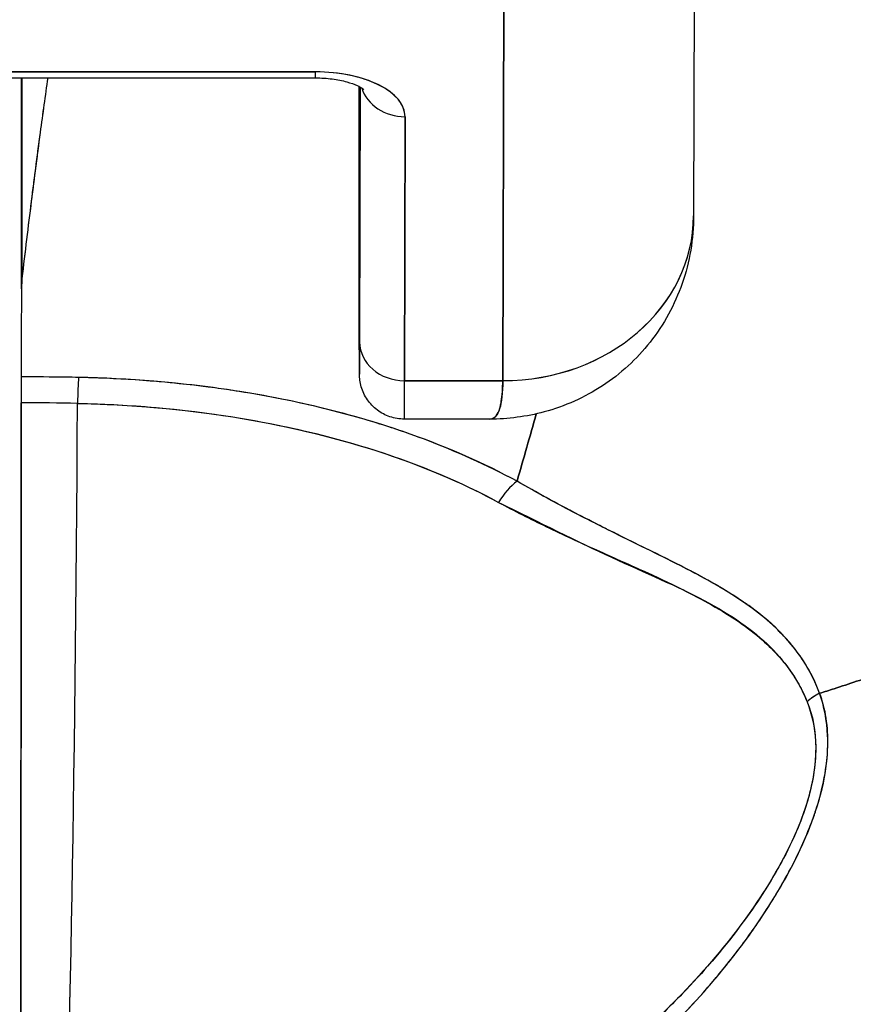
# Model space of a CAD drawing. Extents: x 785 to 1232, y 18 to 306.
# Tile 27 of 232: x 913.59 to 913.934, y 110.031 to 110.437. Entities that reach past the tile are written whole.
import ezdxf

# ---------------------------------------------------------------- set-up
doc = ezdxf.new("R2010")
doc.units = 0
doc.header["$LTSCALE"] = 4
doc.header["$MEASUREMENT"] = 0
doc.layers.get('0').update_dxf_attribs({"linetype": 'CONTINUOUS'})

msp = doc.modelspace()

# ---------------------------------------------------------------- linework, layer by layer
for p, q in [((913.86865, 110.53228), (913.86826, 110.35572)), ((913.78957, 110.2877), (913.78996, 110.46487)), ((913.78996, 110.46487), (913.78957, 110.2877)), ((913.71229, 110.41506), (913.52292, 110.41506)), ((913.52292, 110.41506), (913.71229, 110.41506)), ((913.52291, 110.41258), (913.71228, 110.41258)), ((913.59098, 110.3256), (913.59098, 110.41258)), ((913.59098, 110.41258), (913.59098, 110.3256)), ((913.59111, 110.41258), (913.59111, 110.32777)), ((913.59111, 110.32777), (913.59111, 110.41258)), ((913.73028, 110.40838), (913.73033, 110.34019)), ((913.73033, 110.34019), (913.73028, 110.40838)), ((913.7305, 110.30373), (913.73074, 110.40882)), ((913.73074, 110.40882), (913.7305, 110.30373)), ((913.74902, 110.2877), (913.74926, 110.39656)), ((913.74926, 110.39656), (913.74902, 110.2877)), ((913.73033, 110.34017), (913.73033, 110.34019)), ((913.60507, 110.2892), (913.60507, 110.2892)), ((913.74902, 110.2877), (913.78957, 110.2877)), ((913.78957, 110.2877), (913.74902, 110.2877)), ((913.78424, 110.27188), (913.74895, 110.27188)), ((913.82201, 110.23177), (913.82201, 110.2318)), ((913.82201, 110.2318), (913.82201, 110.23177)), ((913.82238, 110.23158), (913.82238, 110.23161)), ((913.82238, 110.23161), (913.82238, 110.23158)), ((913.85078, 110.2075), (913.85078, 110.20777))]:
    msp.add_line(p, q)
for centre, major_axis, ratio, start_param, end_param in [((913.71228, 110.43109), (0, -0.0185), 0.001274, 0, 0.523599), ((913.71228, 110.43109), (0, -0.0185), 0.001274, 0, 0.523599), ((913.71225, 110.39656), (0.03701, 0.00003), 0.5, 6.281715, 7.852511), ((913.72975, 110.16879), (0, -0.47918), 0.001274, 2.094395, 2.096042), ((913.74925, 110.41258), (-0.0185, 0.00004), 0.866025, 0.264148, 1.573343), ((913.74925, 110.41258), (-0.0185, 0.00004), 0.866025, 0.264148, 1.573343), ((913.78952, 110.35589), (0.07874, -0.00017), 0.866025, 4.714936, 6.283185), ((913.78952, 110.3559), (0.07874, -0.00017), 0.865825, 4.714938, 6.283125), ((913.73044, 110.38999), (0, -0.09961), 0.001274, 5.235988, 6.806784), ((913.59238, 108.94448), (-0.00014, 1.68497), 0.001332, 0.609956, 0.646631), ((913.59221, 108.94464), (0, -1.68477), 0.001274, 3.751548, 3.788227), ((913.62224, 110.32416), (0.03113, -0.00361), 0.780853, 3.141756, 3.2304), ((913.63232, 110.32384), (0.04129, -0.00321), 0.679814, 3.116096, 3.193182), ((913.74901, 110.30373), (-0.0185, 0.00004), 0.866025, 0.002547, 1.573343), ((913.74901, 110.30373), (-0.0185, 0.00004), 0.866025, 0.002547, 1.573343), ((913.59093, 110.27326), (0, -0.02008), 0.001273, 3.788223, 4.444304), ((913.59016, 109.84451), (-0.73764, -0.00071), 0.602968, 4.678763, 4.710789), ((913.61455, 110.27303), (0.00038, 0.02008), 0.026519, 0.647121, 1.302759), ((913.61455, 110.27303), (-0.00038, -0.02007), 0.026516, 3.788619, 4.444286), ((913.74894, 110.38999), (0, -0.11811), 0.001274, 6.283182, 6.806766), ((913.74894, 110.38999), (0, -0.11811), 0.001274, 6.283182, 6.806784), ((913.59023, 110.42458), (0, 0.55118), 0.001274, 3.554795, 4.444304), ((913.59015, 109.83603), (0.74124, 0.0007), 0.597038, 1.537862, 1.569209), ((913.59015, 109.83604), (0.74111, 0.0007), 0.597133, 1.537858, 1.569211), ((913.60283, 110.42458), (0, -0.55118), 0.021273, 0.413203, 1.302303), ((913.60283, 110.42458), (0, 0.55118), 0.021273, 3.555085, 4.443895), ((913.79545, 110.23073), (0.00952, 0.01768), 0.50087, 0.823462, 1.452989), ((913.79545, 110.23073), (-0.00952, -0.01768), 0.500869, 3.965055, 4.594582), ((913.92822, 110.14547), (0.01866, 0.00742), 0.770037, 1.695887, 2.013231), ((913.92822, 110.14547), (-0.01866, -0.00741), 0.770001, 4.837238, 5.154623)]:
    msp.add_ellipse(centre, major_axis=major_axis, ratio=ratio, start_param=start_param, end_param=end_param)
for points, knots in [([(913.74926, 110.39656), (913.7492, 110.39909), (913.74829, 110.40142), (913.74647, 110.40363), (913.74464, 110.40584), (913.7419, 110.40792), (913.73845, 110.40965), (913.73499, 110.41137), (913.73083, 110.41275), (913.72642, 110.41366), (913.72201, 110.41458), (913.71735, 110.41503), (913.71229, 110.41506)], [0, 0, 0, 0, 0.25, 0.25, 0.25, 0.5, 0.5, 0.5, 0.75, 0.75, 0.75, 1, 1, 1, 1]), ([(913.92023, 110.1588), (913.92224, 110.15942), (913.92425, 110.16005), (913.92625, 110.16069), (913.93243, 110.16267), (913.93857, 110.16478), (913.94463, 110.167), (913.95074, 110.16923), (913.95677, 110.17158), (913.96272, 110.17405), (913.96871, 110.17653), (913.97461, 110.17912), (913.9804, 110.18182), (913.98262, 110.18286), (913.98482, 110.18391), (913.987, 110.18497), (913.99636, 110.18953), (914.00543, 110.19437), (914.01416, 110.19947), (914.0196, 110.20264), (914.0249, 110.2059), (914.03007, 110.20926), (914.03526, 110.21263), (914.04031, 110.21609), (914.04522, 110.21964), (914.05014, 110.2232), (914.05491, 110.22684), (914.05953, 110.23057), (914.06415, 110.23428), (914.06863, 110.23809), (914.07295, 110.24197), (914.07993, 110.24823), (914.08652, 110.2547), (914.09272, 110.26137), (914.09414, 110.2629), (914.09554, 110.26444), (914.09692, 110.26599), (914.10415, 110.27411), (914.11079, 110.28252), (914.1168, 110.29116), (914.12085, 110.29698), (914.12462, 110.30289), (914.12808, 110.3089), (914.12962, 110.31155), (914.13109, 110.31422), (914.13251, 110.31691), (914.13694, 110.32532), (914.1408, 110.3339), (914.14408, 110.34264), (914.1463, 110.34855), (914.14826, 110.35455), (914.14993, 110.3606), (914.1506, 110.36299), (914.15121, 110.36539), (914.15179, 110.36779), (914.15369, 110.37578), (914.1551, 110.38384), (914.156, 110.39184), (914.15686, 110.39943), (914.15727, 110.40697), (914.15726, 110.41431)], [0, 0, 0, 0, 0.014459, 0.014459, 0.014459, 0.059138, 0.059138, 0.059138, 0.104088, 0.104088, 0.104088, 0.149346, 0.149346, 0.149346, 0.166667, 0.166667, 0.166667, 0.24084, 0.24084, 0.24084, 0.286952, 0.286952, 0.286952, 0.333189, 0.333189, 0.333189, 0.379462, 0.379462, 0.379462, 0.425634, 0.425634, 0.425634, 0.5, 0.5, 0.5, 0.517058, 0.517058, 0.517058, 0.606463, 0.606463, 0.606463, 0.666667, 0.666667, 0.666667, 0.693307, 0.693307, 0.693307, 0.776792, 0.776792, 0.776792, 0.833333, 0.833333, 0.833333, 0.855634, 0.855634, 0.855634, 0.929684, 0.929684, 0.929684, 1, 1, 1, 1]), ([(914.15726, 110.41431), (914.15727, 110.40697), (914.15687, 110.39943), (914.156, 110.39184), (914.1551, 110.38384), (914.15369, 110.37578), (914.15179, 110.36779), (914.15122, 110.36541), (914.15061, 110.36303), (914.14995, 110.36066), (914.14827, 110.35458), (914.14631, 110.34857), (914.14408, 110.34264), (914.1408, 110.3339), (914.13694, 110.32532), (914.13251, 110.31691), (914.13109, 110.31422), (914.12962, 110.31155), (914.12809, 110.3089), (914.12462, 110.3029), (914.12085, 110.29698), (914.1168, 110.29116), (914.11079, 110.28252), (914.10415, 110.27411), (914.09692, 110.26599), (914.09555, 110.26444), (914.09415, 110.2629), (914.09273, 110.26137), (914.08653, 110.2547), (914.07993, 110.24823), (914.07295, 110.24197), (914.0643, 110.23421), (914.05506, 110.22676), (914.04526, 110.21967), (914.03544, 110.21257), (914.02505, 110.20582), (914.01416, 110.19947), (914.00542, 110.19437), (913.99636, 110.18953), (913.98699, 110.18497), (913.98481, 110.1839), (913.98261, 110.18285), (913.9804, 110.18182), (913.97461, 110.17912), (913.96871, 110.17653), (913.96272, 110.17405), (913.95677, 110.17158), (913.95074, 110.16923), (913.94463, 110.167), (913.93857, 110.16478), (913.93243, 110.16267), (913.92625, 110.16069), (913.92425, 110.16005), (913.92224, 110.15942), (913.92023, 110.1588)], [0, 0, 0, 0, 0.070424, 0.070424, 0.070424, 0.144534, 0.144534, 0.144534, 0.166667, 0.166667, 0.166667, 0.223344, 0.223344, 0.223344, 0.306735, 0.306735, 0.306735, 0.333333, 0.333333, 0.333333, 0.393546, 0.393546, 0.393546, 0.482972, 0.482972, 0.482972, 0.5, 0.5, 0.5, 0.574384, 0.574384, 0.574384, 0.666667, 0.666667, 0.666667, 0.759127, 0.759127, 0.759127, 0.833333, 0.833333, 0.833333, 0.850626, 0.850626, 0.850626, 0.89589, 0.89589, 0.89589, 0.940848, 0.940848, 0.940848, 0.985537, 0.985537, 0.985537, 1, 1, 1, 1]), ([(913.59111, 110.32777), (913.59235, 110.33869), (913.59363, 110.34935), (913.59493, 110.35974), (913.59555, 110.36468), (913.59617, 110.36956), (913.5968, 110.37438), (913.59749, 110.3797), (913.59818, 110.38494), (913.59888, 110.3901), (913.59991, 110.39777), (913.60095, 110.40526), (913.60199, 110.41258)], [0, 0, 0, 0, 0.3333333, 0.3333333, 0.3333333, 0.491831, 0.491831, 0.491831, 0.6666667, 0.6666667, 0.6666667, 0.9261561, 0.9261561, 0.9261561, 0.9261561]), ([(913.59111, 110.32777), (913.59237, 110.33872), (913.59365, 110.34938), (913.59495, 110.35977), (913.59624, 110.37016), (913.59755, 110.38028), (913.59887, 110.39011), (913.5999, 110.39777), (913.60093, 110.40526), (913.60198, 110.41258)], [0, 0, 0, 0, 0.3333333, 0.3333333, 0.3333333, 0.6666667, 0.6666667, 0.6666667, 0.9261524, 0.9261524, 0.9261524, 0.9261524]), ([(913.71228, 110.41258), (913.71463, 110.41258), (913.71699, 110.41243), (913.72137, 110.41186), (913.72341, 110.41145), (913.72685, 110.4105), (913.72829, 110.40998), (913.73043, 110.40902), (913.73119, 110.40858), (913.73207, 110.40798), (913.73226, 110.40779), (913.73226, 110.40779)], [4.713492, 4.713492, 4.713492, 4.713492, 4.967802, 4.967802, 5.215997, 5.215997, 5.446186, 5.446186, 5.650186, 5.650186, 5.82444, 5.82444, 5.82444, 5.82444]), ([(913.86826, 110.35577), (913.86825, 110.34632), (913.86666, 110.3367), (913.86052, 110.31909), (913.856, 110.3108), (913.84482, 110.29663), (913.83811, 110.29049), (913.82333, 110.2808), (913.8151, 110.27713), (913.79932, 110.27286), (913.7917, 110.27187), (913.78419, 110.27186)], [0, 0, 0, 0, 0.073144, 0.073144, 0.1436616, 0.1436616, 0.2117393, 0.2117393, 0.279548, 0.279548, 0.3380575, 0.3380575, 0.3380575, 0.3380575]), ([(913.7305, 110.30373), (913.73049, 110.29842), (913.73048, 110.2947), (913.73047, 110.29256), (913.73045, 110.29042), (913.73044, 110.28985), (913.73043, 110.29093), (913.73041, 110.292), (913.7304, 110.29473), (913.73039, 110.299), (913.73038, 110.30326), (913.73037, 110.30907), (913.73036, 110.31598), (913.73035, 110.32289), (913.73034, 110.33091), (913.73033, 110.34019)], [0, 0, 0, 0, 0.2, 0.2, 0.2, 0.4, 0.4, 0.4, 0.6, 0.6, 0.6, 0.8, 0.8, 0.8, 1, 1, 1, 1]), ([(913.74894, 110.27188), (913.74694, 110.27188), (913.74492, 110.27221), (913.74116, 110.27348), (913.73938, 110.27442), (913.73624, 110.27678), (913.73485, 110.27824), (913.73261, 110.28147), (913.73174, 110.28329), (913.73093, 110.28606), (913.73073, 110.28701), (913.73058, 110.28807), (913.73056, 110.28827), (913.73053, 110.28859), (913.73051, 110.28873), (913.73049, 110.28903), (913.73048, 110.28918), (913.73046, 110.28943), (913.73046, 110.28952), (913.73045, 110.28973), (913.73045, 110.28983), (913.73044, 110.29009), (913.73044, 110.29021), (913.73043, 110.29072), (913.73042, 110.29113), (913.73041, 110.29347), (913.73039, 110.29663), (913.73037, 110.30602), (913.73036, 110.31264), (913.73034, 110.32635), (913.73034, 110.33303), (913.73033, 110.34017)], [0, 0, 0, 0, 0.0152437, 0.0152437, 0.0302108, 0.0302108, 0.0451875, 0.0451875, 0.0601581, 0.0601581, 0.0673092, 0.0673092, 0.0689264, 0.0689264, 0.0702228, 0.0702228, 0.0721464, 0.0721464, 0.074147, 0.074147, 0.0775296, 0.0775296, 0.0857864, 0.0857864, 0.110542, 0.110542, 0.1855583, 0.1855583, 0.2684918, 0.2684918, 0.3313559, 0.3313559, 0.3313559, 0.3313559]), ([(913.59092, 110.28928), (913.59091, 110.28834), (913.59091, 110.28732), (913.59091, 110.28621), (913.59091, 110.2851), (913.59091, 110.2839), (913.59091, 110.28263), (913.59091, 110.28136), (913.59091, 110.28001), (913.59091, 110.27858)], [0, 0, 0, 0, 0.333333, 0.333333, 0.333333, 0.666667, 0.666667, 0.666667, 1, 1, 1, 1]), ([(913.61453, 110.28906), (913.61283, 110.28909), (913.61112, 110.28912), (913.60941, 110.28914), (913.60325, 110.28923), (913.59708, 110.28928), (913.59092, 110.28928)], [0, 0, 0, 0, 0.216888, 0.216888, 0.216888, 1, 1, 1, 1]), ([(913.79543, 110.24625), (913.78301, 110.25284), (913.77032, 110.25862), (913.75687, 110.26367), (913.75205, 110.26548), (913.74714, 110.2672), (913.74211, 110.26882), (913.73358, 110.27158), (913.72473, 110.27408), (913.71562, 110.27631), (913.70436, 110.27906), (913.6927, 110.28139), (913.68085, 110.28326), (913.67756, 110.28378), (913.67425, 110.28427), (913.67094, 110.28472), (913.65524, 110.28684), (913.63918, 110.2882), (913.6228, 110.28881), (913.62006, 110.28891), (913.6173, 110.28899), (913.61453, 110.28906)], [0, 0, 0, 0, 0.245449, 0.245449, 0.245449, 0.333333, 0.333333, 0.333333, 0.482385, 0.482385, 0.482385, 0.666667, 0.666667, 0.666667, 0.717769, 0.717769, 0.717769, 0.959443, 0.959443, 0.959443, 1, 1, 1, 1]), ([(913.79543, 110.24625), (913.78199, 110.25358), (913.76723, 110.2601), (913.75139, 110.26569), (913.74847, 110.26672), (913.74551, 110.26772), (913.74252, 110.26869), (913.72921, 110.27299), (913.71521, 110.27666), (913.70072, 110.27965), (913.69426, 110.28098), (913.68771, 110.28217), (913.68108, 110.28323), (913.66946, 110.28508), (913.65761, 110.2865), (913.64559, 110.28748), (913.63534, 110.28833), (913.62497, 110.28885), (913.61453, 110.28906)], [0, 0, 0, 0, 0.281412, 0.281412, 0.281412, 0.333333, 0.333333, 0.333333, 0.563955, 0.563955, 0.563955, 0.666667, 0.666667, 0.666667, 0.846576, 0.846576, 0.846576, 1, 1, 1, 1]), ([(913.78422, 110.27186), (913.78461, 110.27187), (913.78498, 110.27194), (913.78533, 110.27207), (913.78689, 110.27269), (913.78793, 110.27457), (913.78858, 110.27734), (913.78871, 110.27791), (913.78883, 110.27852), (913.78894, 110.27917), (913.78933, 110.28162), (913.78951, 110.28457), (913.78957, 110.2877)], [0.6280519, 0.6280519, 0.6280519, 0.6280519, 0.6650279, 0.6650279, 0.6650279, 0.8333333, 0.8333333, 0.8333333, 0.8681604, 0.8681604, 0.8681604, 0.9997913, 0.9997913, 0.9997913, 0.9997913]), ([(913.78957, 110.2877), (913.78954, 110.28271), (913.7891, 110.27879), (913.78825, 110.27612), (913.78741, 110.27345), (913.78617, 110.27201), (913.78448, 110.27189), (913.7844, 110.27188), (913.78432, 110.27188), (913.78424, 110.27188)], [0.0000104, 0.0000104, 0.0000104, 0.0000104, 0.1666667, 0.1666667, 0.1666667, 0.3333333, 0.3333333, 0.3333333, 0.3411809, 0.3411809, 0.3411809, 0.3411809]), ([(913.78903, 110.27963), (913.78903, 110.27963), (913.78903, 110.27963), (913.78902, 110.27963), (913.78902, 110.27963), (913.78901, 110.27963)], [-0.01041450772, -0.01041450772, -0.01041450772, -0.01041450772, -0.01040364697, -0.01040364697, -0.01035226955, -0.01035226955, -0.01035226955, -0.01035226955]), ([(913.59091, 110.27858), (913.59089, 110.24698), (913.59088, 110.21663), (913.59086, 110.18721), (913.59084, 110.15779), (913.59082, 110.12932), (913.5908, 110.10266), (913.59077, 110.07599), (913.59075, 110.05114), (913.59072, 110.02833), (913.59069, 110.00553), (913.59065, 109.98477), (913.59062, 109.96661), (913.59059, 109.94846), (913.59055, 109.9329), (913.59051, 109.91976)], [0, 0, 0, 0, 0.2, 0.2, 0.2, 0.4, 0.4, 0.4, 0.6, 0.6, 0.6, 0.8, 0.8, 0.8, 1, 1, 1, 1]), ([(913.61414, 110.27836), (913.62411, 110.27817), (913.63407, 110.27767), (913.64395, 110.27686), (913.66193, 110.27539), (913.67968, 110.27291), (913.69687, 110.26939), (913.71372, 110.26595), (913.73004, 110.26151), (913.74551, 110.25608), (913.7605, 110.25082), (913.7747, 110.24463), (913.78778, 110.23755)], [0, 0, 0, 0, 0.15805, 0.15805, 0.15805, 0.445483, 0.445483, 0.445483, 0.727137, 0.727137, 0.727137, 1, 1, 1, 1]), ([(913.61414, 110.27836), (913.6361, 110.27789), (913.65752, 110.27605), (913.67818, 110.27278), (913.69884, 110.2695), (913.71873, 110.2648), (913.73713, 110.2589), (913.75553, 110.253), (913.77245, 110.24588), (913.78778, 110.23755)], [0, 0, 0, 0, 0.333333, 0.333333, 0.333333, 0.666667, 0.666667, 0.666667, 1, 1, 1, 1]), ([(913.92023, 110.1588), (913.91989, 110.15974), (913.91952, 110.16068), (913.91913, 110.16161), (913.91804, 110.16421), (913.91677, 110.16678), (913.9153, 110.16931), (913.91376, 110.17197), (913.912, 110.17459), (913.91001, 110.17715), (913.90862, 110.17892), (913.90713, 110.18067), (913.90551, 110.18239), (913.90468, 110.18327), (913.90383, 110.18414), (913.90294, 110.18501), (913.90019, 110.18769), (913.89715, 110.19029), (913.89385, 110.19281), (913.89036, 110.19546), (913.88657, 110.19803), (913.88251, 110.20054), (913.88126, 110.20131), (913.87999, 110.20208), (913.87869, 110.20284), (913.87556, 110.20468), (913.87227, 110.20649), (913.86885, 110.20831), (913.86383, 110.21097), (913.8585, 110.21363), (913.8529, 110.21639), (913.84913, 110.21825), (913.84524, 110.22015), (913.84123, 110.22212), (913.83898, 110.22323), (913.8367, 110.22436), (913.83438, 110.22551), (913.82798, 110.22869), (913.82132, 110.23207), (913.81444, 110.23572), (913.80827, 110.23899), (913.80191, 110.24247), (913.79543, 110.24625)], [0, 0, 0, 0, 0.028646, 0.028646, 0.028646, 0.108264, 0.108264, 0.108264, 0.191862, 0.191862, 0.191862, 0.25, 0.25, 0.25, 0.279904, 0.279904, 0.279904, 0.37246, 0.37246, 0.37246, 0.469969, 0.469969, 0.469969, 0.5, 0.5, 0.5, 0.572304, 0.572304, 0.572304, 0.678496, 0.678496, 0.678496, 0.75, 0.75, 0.75, 0.790087, 0.790087, 0.790087, 0.900698, 0.900698, 0.900698, 1, 1, 1, 1]), ([(913.92023, 110.1588), (913.91755, 110.16639), (913.9134, 110.17319), (913.90826, 110.17929), (913.90818, 110.17938), (913.90811, 110.17947), (913.90804, 110.17955), (913.90327, 110.18517), (913.89767, 110.19019), (913.891, 110.19495), (913.89055, 110.19527), (913.89009, 110.19559), (913.88963, 110.19591), (913.88706, 110.19769), (913.88434, 110.19944), (913.88148, 110.20116), (913.87953, 110.20234), (913.87752, 110.20351), (913.87545, 110.20467), (913.87182, 110.20671), (913.868, 110.20874), (913.86401, 110.21079), (913.86299, 110.21131), (913.86196, 110.21184), (913.86092, 110.21237), (913.85649, 110.21461), (913.85186, 110.21689), (913.84704, 110.21927), (913.84271, 110.2214), (913.83821, 110.22361), (913.83357, 110.22593), (913.83315, 110.22614), (913.83273, 110.22635), (913.8323, 110.22657), (913.82846, 110.22849), (913.82452, 110.2305), (913.82048, 110.23259), (913.81623, 110.2348), (913.81189, 110.2371), (913.80746, 110.23952), (913.80351, 110.24167), (913.7995, 110.24391), (913.79543, 110.24625)], [0, 0, 0, 0, 0.2, 0.2, 0.2, 0.202822, 0.202822, 0.202822, 0.387433, 0.387433, 0.387433, 0.4, 0.4, 0.4, 0.469613, 0.469613, 0.469613, 0.517, 0.517, 0.517, 0.6, 0.6, 0.6, 0.621251, 0.621251, 0.621251, 0.71154, 0.71154, 0.71154, 0.792621, 0.792621, 0.792621, 0.8, 0.8, 0.8, 0.866842, 0.866842, 0.866842, 0.937291, 0.937291, 0.937291, 1, 1, 1, 1]), ([(913.78778, 110.23755), (913.79439, 110.23396), (913.80101, 110.23064), (913.80757, 110.22748), (913.81453, 110.22413), (913.82142, 110.22097), (913.82821, 110.21791), (913.83468, 110.215), (913.84105, 110.21218), (913.84725, 110.20938), (913.85281, 110.20686), (913.85824, 110.20436), (913.86345, 110.20173), (913.86386, 110.20153), (913.86427, 110.20132), (913.86468, 110.20111), (913.86899, 110.19891), (913.87318, 110.19669), (913.87717, 110.19438), (913.88115, 110.19208), (913.88494, 110.1897), (913.8885, 110.18716), (913.89172, 110.18487), (913.89476, 110.18245), (913.89757, 110.17989), (913.90013, 110.17756), (913.9025, 110.17512), (913.90467, 110.17254), (913.90663, 110.1702), (913.90843, 110.16776), (913.91004, 110.1652), (913.91151, 110.16287), (913.91281, 110.16046), (913.91395, 110.15794), (913.91435, 110.15706), (913.91472, 110.15618), (913.91507, 110.15528)], [0, 0, 0, 0, 0.123264, 0.123264, 0.123264, 0.254167, 0.254167, 0.254167, 0.37913, 0.37913, 0.37913, 0.491157, 0.491157, 0.491157, 0.5, 0.5, 0.5, 0.593399, 0.593399, 0.593399, 0.686267, 0.686267, 0.686267, 0.770296, 0.770296, 0.770296, 0.846506, 0.846506, 0.846506, 0.915548, 0.915548, 0.915548, 0.978208, 0.978208, 0.978208, 1, 1, 1, 1]), ([(913.78778, 110.23755), (913.8048, 110.22918), (913.82016, 110.22146), (913.83434, 110.21492), (913.84852, 110.20837), (913.86151, 110.20299), (913.8726, 110.19711), (913.88369, 110.19122), (913.89288, 110.18484), (913.89994, 110.17787), (913.907, 110.1709), (913.91193, 110.16333), (913.91507, 110.15528)], [0, 0, 0, 0, 0.25, 0.25, 0.25, 0.5, 0.5, 0.5, 0.75, 0.75, 0.75, 1, 1, 1, 1]), ([(913.68857, 109.92113), (913.70263, 109.9256), (913.71754, 109.93088), (913.73245, 109.9372), (913.73705, 109.93915), (913.74166, 109.94119), (913.74625, 109.94334), (913.75014, 109.94516), (913.75403, 109.94706), (913.75788, 109.94901), (913.76732, 109.9538), (913.77658, 109.95895), (913.78543, 109.96428), (913.79102, 109.96765), (913.79644, 109.97109), (913.80165, 109.97455), (913.80548, 109.97711), (913.8092, 109.97967), (913.81281, 109.98225), (913.81341, 109.98269), (913.81401, 109.98312), (913.81461, 109.98355), (913.8256, 109.99151), (913.83551, 109.99958), (913.84464, 110.00776), (913.845, 110.00809), (913.84537, 110.00842), (913.84574, 110.00875), (913.85628, 110.01827), (913.86577, 110.02795), (913.87415, 110.03757), (913.876, 110.03969), (913.87779, 110.0418), (913.87953, 110.04391), (913.88047, 110.04505), (913.8814, 110.04619), (913.88231, 110.04733), (913.88956, 110.05638), (913.89583, 110.06532), (913.90117, 110.07402), (913.90204, 110.07543), (913.90288, 110.07684), (913.90371, 110.07825), (913.90994, 110.08891), (913.91478, 110.09916), (913.91807, 110.10868), (913.9182, 110.10908), (913.91834, 110.10947), (913.91847, 110.10987), (913.92176, 110.11972), (913.92335, 110.12877), (913.9236, 110.13693), (913.92385, 110.14508), (913.92274, 110.15235), (913.92023, 110.1588)], [0, 0, 0, 0, 0.095523, 0.095523, 0.095523, 0.125, 0.125, 0.125, 0.150006, 0.150006, 0.150006, 0.211266, 0.211266, 0.211266, 0.25, 0.25, 0.25, 0.278579, 0.278579, 0.278579, 0.283368, 0.283368, 0.283368, 0.371453, 0.371453, 0.371453, 0.375, 0.375, 0.375, 0.477463, 0.477463, 0.477463, 0.5, 0.5, 0.5, 0.512193, 0.512193, 0.512193, 0.609209, 0.609209, 0.609209, 0.625, 0.625, 0.625, 0.744987, 0.744987, 0.744987, 0.75, 0.75, 0.75, 0.875, 0.875, 0.875, 1, 1, 1, 1]), ([(913.68857, 109.92113), (913.69743, 109.92383), (913.70602, 109.92676), (913.71435, 109.92989), (913.72416, 109.93357), (913.73359, 109.93752), (913.74264, 109.94167), (913.74602, 109.94322), (913.74935, 109.9448), (913.75263, 109.9464), (913.75972, 109.94987), (913.76655, 109.95345), (913.77313, 109.95712), (913.78461, 109.96352), (913.79533, 109.9702), (913.80537, 109.97707), (913.81766, 109.98547), (913.82891, 109.99415), (913.83915, 110.00295), (913.84207, 110.00546), (913.84491, 110.00798), (913.84767, 110.0105), (913.85554, 110.0177), (913.86276, 110.02495), (913.86935, 110.03219), (913.87318, 110.03638), (913.8768, 110.04057), (913.88021, 110.04474), (913.88465, 110.05016), (913.88875, 110.05556), (913.89251, 110.0609), (913.89662, 110.06673), (913.90033, 110.07249), (913.90364, 110.07813), (913.90586, 110.08194), (913.9079, 110.08568), (913.90976, 110.08936), (913.91319, 110.09615), (913.91599, 110.10271), (913.91814, 110.10892), (913.91909, 110.11166), (913.91992, 110.11434), (913.92062, 110.11695), (913.92235, 110.12348), (913.92334, 110.12966), (913.92356, 110.13561), (913.92363, 110.13757), (913.92362, 110.13951), (913.92354, 110.14141), (913.92326, 110.14761), (913.92212, 110.15346), (913.92023, 110.1588)], [0, 0, 0, 0, 0.047704, 0.047704, 0.047704, 0.103949, 0.103949, 0.103949, 0.125, 0.125, 0.125, 0.170549, 0.170549, 0.170549, 0.25, 0.25, 0.25, 0.347289, 0.347289, 0.347289, 0.375, 0.375, 0.375, 0.454119, 0.454119, 0.454119, 0.5, 0.5, 0.5, 0.559712, 0.559712, 0.559712, 0.625, 0.625, 0.625, 0.668948, 0.668948, 0.668948, 0.75, 0.75, 0.75, 0.785781, 0.785781, 0.785781, 0.875, 0.875, 0.875, 0.904424, 0.904424, 0.904424, 1, 1, 1, 1]), ([(913.91507, 110.15528), (913.91703, 110.15028), (913.91825, 110.14481), (913.91855, 110.13895), (913.9188, 110.13396), (913.9184, 110.1287), (913.91739, 110.12328), (913.91693, 110.12081), (913.91634, 110.1183), (913.91562, 110.11577), (913.9132, 110.10716), (913.90935, 110.09827), (913.90465, 110.0895), (913.90412, 110.08853), (913.90359, 110.08755), (913.90304, 110.08658), (913.89844, 110.07834), (913.89304, 110.07023), (913.88712, 110.06234), (913.88002, 110.05288), (913.87216, 110.04375), (913.86371, 110.03501), (913.8582, 110.02932), (913.85245, 110.02379), (913.84647, 110.01845), (913.84222, 110.01465), (913.83789, 110.01095), (913.83346, 110.00735), (913.82285, 109.99872), (913.81173, 109.99064), (913.8002, 109.98313), (913.79068, 109.97693), (913.78087, 109.97113), (913.77081, 109.96573), (913.76989, 109.96523), (913.76896, 109.96474), (913.76804, 109.96425), (913.7582, 109.95907), (913.74814, 109.95427), (913.73791, 109.94988), (913.72873, 109.94593), (913.71941, 109.94232), (913.70998, 109.93903), (913.70159, 109.93611), (913.69312, 109.93345), (913.68458, 109.93106)], [0, 0, 0, 0, 0.067597, 0.067597, 0.067597, 0.125, 0.125, 0.125, 0.151167, 0.151167, 0.151167, 0.240091, 0.240091, 0.240091, 0.25, 0.25, 0.25, 0.333853, 0.333853, 0.333853, 0.434449, 0.434449, 0.434449, 0.5, 0.5, 0.5, 0.546484, 0.546484, 0.546484, 0.657929, 0.657929, 0.657929, 0.75, 0.75, 0.75, 0.758447, 0.758447, 0.758447, 0.848119, 0.848119, 0.848119, 0.928517, 0.928517, 0.928517, 1, 1, 1, 1]), ([(913.91507, 110.15528), (913.9175, 110.14969), (913.91865, 110.1433), (913.91862, 110.13618), (913.9186, 110.12906), (913.91739, 110.12121), (913.91471, 110.11269), (913.91204, 110.10417), (913.90788, 110.09498), (913.90238, 110.08541), (913.89687, 110.07583), (913.89002, 110.06586), (913.88191, 110.05575), (913.87381, 110.04564), (913.86445, 110.03539), (913.85374, 110.02517), (913.84302, 110.01496), (913.83096, 110.00479), (913.81717, 109.99477), (913.80338, 109.98474), (913.7878, 109.97493), (913.7723, 109.96653), (913.7568, 109.95813), (913.74138, 109.95109), (913.72669, 109.94526), (913.712, 109.93942), (913.69805, 109.93478), (913.68458, 109.93106)], [0, 0, 0, 0, 0.111111, 0.111111, 0.111111, 0.222222, 0.222222, 0.222222, 0.333333, 0.333333, 0.333333, 0.444444, 0.444444, 0.444444, 0.555556, 0.555556, 0.555556, 0.666667, 0.666667, 0.666667, 0.777778, 0.777778, 0.777778, 0.888889, 0.888889, 0.888889, 1, 1, 1, 1])]:
    msp.add_open_spline(points, degree=3, knots=knots)
for points in [[(913.73028, 110.40836), (913.73028, 110.40859), (913.73028, 110.40883), (913.73028, 110.40906)], [(913.73028, 110.40838), (913.73028, 110.4086), (913.73028, 110.40883), (913.73028, 110.40906)], [(913.86826, 110.35589), (913.86826, 110.35578), (913.86826, 110.35568), (913.86826, 110.35557)], [(913.63364, 110.27757), (913.63364, 110.27758), (913.63364, 110.27758), (913.63364, 110.27759)], [(913.78872, 110.27797), (913.78872, 110.27797), (913.78873, 110.27797), (913.78873, 110.27797)], [(913.78539, 110.2721), (913.78539, 110.2721), (913.78539, 110.2721), (913.78538, 110.2721)], [(913.80335, 110.27402), (913.80078, 110.26493), (913.79814, 110.25567), (913.79543, 110.24625)], [(913.79543, 110.24625), (913.79814, 110.25567), (913.80078, 110.26493), (913.80335, 110.27402)]]:
    msp.add_open_spline(points, degree=3)

doc.saveas('drawing.dxf')
